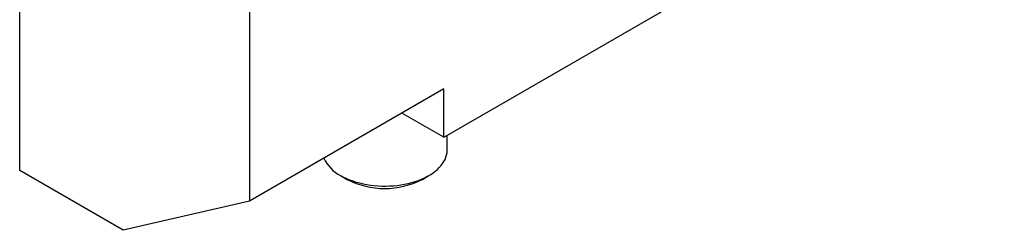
# Model space of a CAD drawing. Header units: inches. Extents: x 0.5 to 16.5, y 0.2 to 10.8.
# Tile 7 of 11: x 13.734 to 14.768, y 7.705 to 7.926. Entities that reach past the tile are written whole.
import ezdxf

# ---------------------------------------------------------------- set-up
doc = ezdxf.new("R2010")
doc.units = ezdxf.units.IN
doc.header["$MEASUREMENT"] = 0
doc.linetypes.add('SLD-Solid', pattern=[0])

msp = doc.modelspace()

# ---------------------------------------------------------------- linework, layer by layer
at = {"color": 7, "linetype": 'SLD-Solid', "lineweight": 25}
for p, q in [((13.7343, 7.7681), (13.7343, 9.0068)), ((13.9755, 8.8676), (13.9755, 7.736)), ((14.1811, 7.8037), (14.7684, 8.1428)), ((14.1797, 7.8538), (13.9755, 7.736)), ((14.1797, 7.803), (14.1797, 7.8538)), ((14.1797, 7.803), (14.1357, 7.8284)), ((14.1797, 7.803), (14.1811, 7.8037)), ((14.1833, 7.7896), (14.1833, 7.805)), ((13.843, 7.7053), (13.7343, 7.7681)), ((14.0713, 7.7628), (14.0783, 7.7588)), ((14.1572, 7.7588), (14.1641, 7.7628)), ((13.9755, 7.736), (13.843, 7.7053))]:
    msp.add_line(p, q, dxfattribs=at)
at = {"color": 7, "linetype": 'SLD-Solid', "lineweight": 25, "flags": 128}
msp.add_lwpolyline([(14.0713, 7.7628), (14.0743, 7.7612), (14.0774, 7.7597), (14.0806, 7.7584), (14.084, 7.7571), (14.0876, 7.756), (14.0912, 7.755), (14.095, 7.7541), (14.0988, 7.7534), (14.1027, 7.7527), (14.1067, 7.7523), (14.1107, 7.752), (14.1147, 7.7518), (14.1187, 7.7517), (14.1228, 7.7519), (14.1268, 7.7521), (14.1308, 7.7525), (14.1347, 7.753), (14.1386, 7.7537), (14.1424, 7.7545), (14.1461, 7.7555), (14.1496, 7.7565), (14.1531, 7.7577), (14.1564, 7.759), (14.1596, 7.7605), (14.1627, 7.762), (14.1655, 7.7637), (14.1682, 7.7654), (14.1707, 7.7673), (14.173, 7.7692), (14.175, 7.7712), (14.1769, 7.7733), (14.1785, 7.7754), (14.1799, 7.7776), (14.1811, 7.7798), (14.182, 7.7821), (14.1827, 7.7844), (14.1831, 7.7867), (14.1833, 7.789), (14.1833, 7.7896)], dxfattribs=at)
at = {"color": 7, "linetype": 'SLD-Solid', "lineweight": 25}
for centre, radius, start, end in [((14.0888, 7.7972), 0.0386, 204.6343, 242.9922), ((14.1177, 7.8349), 0.0857, 242.5867, 297.4187)]:
    msp.add_arc(centre, radius, start, end, dxfattribs=at)

doc.saveas('drawing.dxf')
